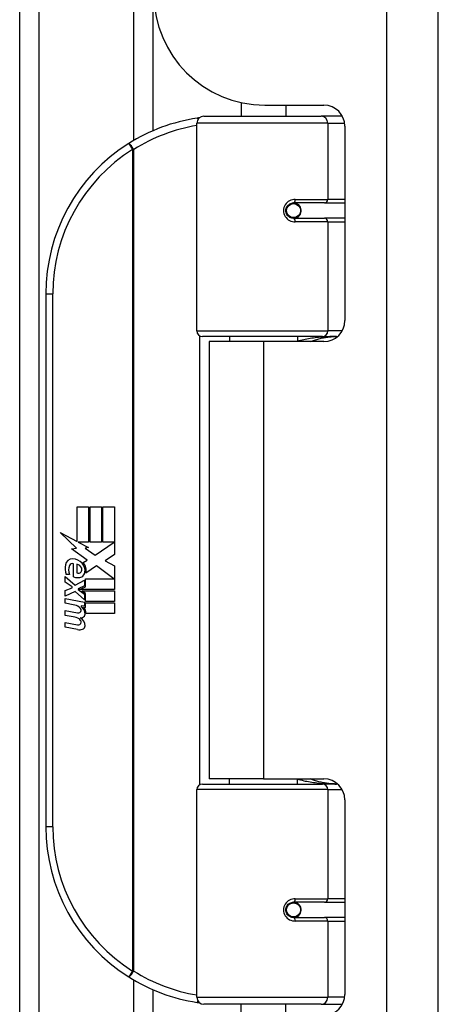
# Model space of a CAD drawing. Header units: inches. Extents: x 2.8 to 76.4, y 4.6 to 40.7.
# Tile 41 of 69: x 21.9 to 23.1, y 18 to 20.7. Entities that reach past the tile are written whole.
import ezdxf

# ---------------------------------------------------------------- set-up
doc = ezdxf.new("R2010")
doc.units = ezdxf.units.IN
doc.header["$MEASUREMENT"] = 0
doc.layers.add('Visible Edges(ANSI)', color=7, linetype='Continuous', lineweight=25)
doc.layers.add('Visible Tangent Edges(ANSI)', color=7, linetype='Continuous', lineweight=25)

msp = doc.modelspace()

# ---------------------------------------------------------------- linework, layer by layer
at = {"layer": 'Visible Edges(ANSI)'}
for p, q in [((23.0814, 15.1129), (23.0814, 30.6239)), ((21.9034, 16.144), (21.9034, 29.5928)), ((22.2784, 25.311), (22.2784, 20.4258)), ((22.5264, 20.5052), (22.5264, 20.4669)), ((22.5934, 20.4979), (22.7594, 20.4979)), ((22.6524, 20.4979), (22.6524, 20.4669)), ((22.4216, 20.4669), (22.7515, 20.4669)), ((22.8099, 20.4669), (22.7515, 20.4669)), ((22.8099, 20.4669), (22.8113, 20.4669)), ((22.4019, 19.8626), (22.4019, 20.4472)), ((22.8184, 20.4388), (22.8184, 19.8914)), ((22.6688, 20.2221), (22.6692, 20.2202)), ((22.6741, 20.2208), (22.6691, 20.2208)), ((22.761, 20.2228), (22.6741, 20.2228)), ((22.6765, 20.2207), (22.6765, 20.2227)), ((22.761, 20.2228), (22.8184, 20.2228)), ((22.6741, 20.1795), (22.761, 20.1795)), ((22.6771, 20.1817), (22.6776, 20.1795)), ((22.8184, 20.1795), (22.761, 20.1795)), ((21.9769, 19.9669), (21.9769, 18.4669)), ((22.7553, 19.8468), (22.4177, 19.8468)), ((22.494, 19.8468), (22.494, 19.8324)), ((22.6849, 19.8468), (22.6849, 19.8324)), ((22.7553, 19.8468), (22.798, 19.8468)), ((22.5894, 19.8324), (22.4364, 19.8324)), ((22.4364, 19.8324), (22.4364, 18.6014)), ((22.7594, 19.8324), (22.5894, 19.8324)), ((22.0648, 19.3669), (22.0969, 19.3669)), ((22.0648, 19.2699), (22.0648, 19.3669)), ((22.0969, 19.3669), (22.0969, 19.2682)), ((22.1014, 19.3669), (22.1335, 19.3669)), ((22.1014, 19.2682), (22.1014, 19.3669)), ((22.1335, 19.3669), (22.1335, 19.2682)), ((22.1377, 19.2682), (22.1377, 19.3669)), ((22.1377, 19.3669), (22.1698, 19.3669)), ((22.1698, 19.3669), (22.1698, 19.2331)), ((22.0171, 19.2947), (22.0648, 19.2699)), ((22.0633, 19.2509), (22.0171, 19.2947)), ((22.0682, 19.2682), (22.0975, 19.2529)), ((22.0969, 19.2682), (22.0682, 19.2682)), ((22.1335, 19.2682), (22.1014, 19.2682)), ((22.1155, 19.2313), (22.1692, 19.2682)), ((22.1692, 19.2682), (22.1377, 19.2682)), ((22.0492, 19.2489), (22.0633, 19.2509)), ((22.0932, 19.2175), (22.0492, 19.2489)), ((22.0975, 19.2529), (22.0875, 19.2509)), ((22.0875, 19.2509), (22.1155, 19.2313)), ((22.0816, 19.2105), (22.0932, 19.2175)), ((22.1698, 19.2331), (22.1437, 19.2155)), ((22.1437, 19.2155), (22.1698, 19.2016)), ((22.0552, 19.1704), (22.0552, 19.207)), ((22.0642, 19.2055), (22.0642, 19.1815)), ((22.1196, 19.2013), (22.0897, 19.1806)), ((22.1686, 19.1647), (22.1196, 19.2013)), ((22.1698, 19.2016), (22.1698, 19.1347)), ((22.0315, 19.1716), (22.0594, 19.147)), ((22.0315, 19.1554), (22.0315, 19.1716)), ((22.051, 19.1419), (22.0315, 19.1554)), ((22.0432, 19.177), (22.0342, 19.177)), ((22.0594, 19.147), (22.0861, 19.1608)), ((22.0861, 19.1608), (22.0861, 19.1446)), ((22.089, 19.1647), (22.1686, 19.1647)), ((22.089, 19.1422), (22.089, 19.1647)), ((22.0315, 19.132), (22.051, 19.1395)), ((22.0315, 19.1158), (22.0315, 19.132)), ((22.0596, 19.1293), (22.0315, 19.1158)), ((22.051, 19.1395), (22.051, 19.1419)), ((22.0861, 19.105), (22.0596, 19.1293)), ((22.0861, 19.1446), (22.0678, 19.1368)), ((22.0678, 19.1368), (22.0678, 19.1347)), ((22.0678, 19.1347), (22.0861, 19.1213)), ((22.0713, 19.1347), (22.089, 19.1422)), ((22.1698, 19.1347), (22.0713, 19.1347)), ((22.0786, 19.1305), (22.1698, 19.1305)), ((22.089, 19.123), (22.0786, 19.1305)), ((22.1698, 19.1305), (22.1698, 19.1008)), ((22.0315, 19.1089), (22.0861, 19.0993)), ((22.0315, 19.0957), (22.0315, 19.1089)), ((22.0861, 19.1213), (22.0861, 19.105)), ((22.0861, 19.0993), (22.0861, 19.0879)), ((22.089, 19.1008), (22.089, 19.123)), ((22.1698, 19.1008), (22.089, 19.1008)), ((22.054, 19.0917), (22.0315, 19.0957)), ((22.0315, 19.075), (22.066, 19.0689)), ((22.0315, 19.0618), (22.0315, 19.075)), ((22.0765, 19.0887), (22.0765, 19.0858)), ((22.0861, 19.0879), (22.0765, 19.0887)), ((22.0828, 19.0848), (22.089, 19.0843)), ((22.089, 19.0966), (22.1698, 19.0966)), ((22.089, 19.0843), (22.089, 19.0966)), ((22.1698, 19.0966), (22.1698, 19.0669)), ((22.054, 19.0578), (22.0315, 19.0618)), ((22.0315, 19.0414), (22.066, 19.0353)), ((22.0315, 19.0282), (22.0315, 19.0414)), ((22.1698, 19.0669), (22.0903, 19.0669)), ((22.0658, 19.0215), (22.0315, 19.0282)), ((22.5894, 18.6014), (22.4364, 18.6014)), ((22.494, 18.587), (22.494, 18.6014)), ((22.5894, 18.6014), (22.7594, 18.6014)), ((22.6849, 18.587), (22.6849, 18.6014)), ((22.4019, 17.9866), (22.4019, 18.5712)), ((22.4177, 18.587), (22.7553, 18.587)), ((22.798, 18.587), (22.7553, 18.587)), ((22.8184, 18.5423), (22.8184, 17.9949)), ((22.761, 18.2543), (22.6741, 18.2543)), ((22.6771, 18.2521), (22.6776, 18.2543)), ((22.761, 18.2543), (22.8184, 18.2543)), ((22.6688, 18.2116), (22.6692, 18.2136)), ((22.6691, 18.213), (22.6741, 18.213)), ((22.6741, 18.211), (22.761, 18.211)), ((22.6765, 18.2131), (22.6765, 18.2111)), ((22.8184, 18.211), (22.761, 18.211)), ((22.2784, 18.008), (22.2784, 16.0559)), ((22.7515, 17.9669), (22.4216, 17.9669)), ((22.5264, 17.9286), (22.5264, 17.9669)), ((22.6524, 17.9359), (22.6524, 17.9669)), ((22.7515, 17.9669), (22.8099, 17.9669)), ((22.8113, 17.9669), (22.8099, 17.9669))]:
    msp.add_line(p, q, dxfattribs=at)
at = {"layer": 'Visible Edges(ANSI)', "flags": 128}
for points in [[(22.4089, 20.4622), (22.4087, 20.4622), (22.4084, 20.4622), (22.4082, 20.4621), (22.4079, 20.4621), (22.4077, 20.4621), (22.4074, 20.462), (22.4072, 20.462), (22.4069, 20.462), (22.4067, 20.4619), (22.4064, 20.4619), (22.4062, 20.4619), (22.4059, 20.4618), (22.4057, 20.4618), (22.4054, 20.4617), (22.4052, 20.4617), (22.4049, 20.4617), (22.4047, 20.4616), (22.4044, 20.4616), (22.4042, 20.4616), (22.4039, 20.4615), (22.4037, 20.4615), (22.4035, 20.4615), (22.4032, 20.4614), (22.403, 20.4614)], [(22.6741, 20.1795), (22.6715, 20.1797), (22.6689, 20.1801), (22.6663, 20.181), (22.6638, 20.1821), (22.6614, 20.1836), (22.6592, 20.1854), (22.6573, 20.1875), (22.6556, 20.1899), (22.6543, 20.1925), (22.6533, 20.1953), (22.6527, 20.1982), (22.6524, 20.2011), (22.6527, 20.2041), (22.6533, 20.207), (22.6542, 20.2097), (22.6556, 20.2124), (22.6573, 20.2147), (22.6592, 20.2169), (22.6614, 20.2187), (22.6638, 20.2202), (22.6663, 20.2213), (22.6688, 20.2221), (22.6715, 20.2226), (22.6741, 20.2228)], [(22.7211, 19.8324), (22.7241, 19.8336), (22.7272, 19.8347), (22.7302, 19.8358), (22.7333, 19.8368), (22.7363, 19.8378), (22.7394, 19.8387), (22.7424, 19.8396), (22.7455, 19.8405), (22.7486, 19.8412), (22.7517, 19.842), (22.7548, 19.8426), (22.7579, 19.8432), (22.761, 19.8438), (22.7641, 19.8443), (22.7672, 19.8448), (22.7703, 19.8452), (22.7734, 19.8456), (22.7765, 19.8459), (22.7796, 19.8462), (22.7827, 19.8464), (22.7858, 19.8466), (22.7889, 19.8467), (22.792, 19.8468), (22.7951, 19.8468)], [(22.7951, 18.587), (22.792, 18.587), (22.7889, 18.5871), (22.7858, 18.5872), (22.7827, 18.5874), (22.7796, 18.5876), (22.7765, 18.5879), (22.7734, 18.5882), (22.7703, 18.5885), (22.7672, 18.589), (22.7641, 18.5894), (22.761, 18.59), (22.7579, 18.5905), (22.7548, 18.5912), (22.7517, 18.5918), (22.7486, 18.5925), (22.7455, 18.5933), (22.7424, 18.5942), (22.7394, 18.595), (22.7363, 18.596), (22.7333, 18.5969), (22.7302, 18.598), (22.7272, 18.5991), (22.7241, 18.6002), (22.7211, 18.6014)], [(22.6741, 18.211), (22.6715, 18.2111), (22.6688, 18.2116), (22.6663, 18.2125), (22.6638, 18.2136), (22.6614, 18.2151), (22.6592, 18.2169), (22.6573, 18.219), (22.6556, 18.2214), (22.6542, 18.224), (22.6533, 18.2268), (22.6527, 18.2297), (22.6524, 18.2327), (22.6527, 18.2356), (22.6533, 18.2385), (22.6543, 18.2413), (22.6556, 18.2439), (22.6573, 18.2463), (22.6592, 18.2484), (22.6614, 18.2502), (22.6638, 18.2516), (22.6663, 18.2528), (22.6689, 18.2536), (22.6715, 18.2541), (22.6741, 18.2543)], [(22.403, 17.9724), (22.4032, 17.9724), (22.4035, 17.9723), (22.4037, 17.9723), (22.4039, 17.9722), (22.4042, 17.9722), (22.4044, 17.9722), (22.4047, 17.9721), (22.4049, 17.9721), (22.4052, 17.9721), (22.4054, 17.972), (22.4057, 17.972), (22.4059, 17.972), (22.4062, 17.9719), (22.4064, 17.9719), (22.4067, 17.9718), (22.4069, 17.9718), (22.4072, 17.9718), (22.4074, 17.9717), (22.4077, 17.9717), (22.4079, 17.9717), (22.4082, 17.9716), (22.4084, 17.9716), (22.4087, 17.9716), (22.4089, 17.9715)]]:
    msp.add_lwpolyline(points, dxfattribs=at)
at = {"layer": 'Visible Edges(ANSI)'}
for centre in [(22.6741, 20.2011), (22.6741, 18.2326)]:
    msp.add_circle(centre, 0.0197, dxfattribs=at)
for centre, radius, start, end in [((22.5934, 20.8099), 0.312, 180, 270), ((22.7594, 20.4388), 0.0591, 0, 90), ((22.4769, 19.9669), 0.5, 98.5081, 122.2377), ((22.4216, 20.4472), 0.0197, 90, 180), ((22.4769, 19.9669), 0.5, 122.2377, 180), ((22.6741, 20.2011), 0.0217, 279.147, 90), ((22.7594, 19.8914), 0.0591, 270, 0), ((22.4177, 19.8626), 0.0157, 180, 270), ((22.0517, 19.2011), 0.0197, 86.5646, 171.5605), ((22.0505, 19.181), 0.0398, 44.1684, 86.5646), ((22.0576, 19.188), 0.0299, 350.4085, 44.1684), ((22.0576, 19.188), 0.033, 347.079, 43.1785), ((22.0922, 19.1951), 0.0607, 171.5605, 197.3343), ((22.0716, 19.1888), 0.0307, 154.6784, 202.5609), ((22.0525, 19.1978), 0.0096, 73.5261, 154.6784), ((22.0622, 19.1888), 0.0168, 19.3797, 82.9975), ((22.0688, 19.1899), 0.00955, 241.4547, 321.1652), ((22.0677, 19.1908), 0.0109, 321.1652, 19.3797), ((22.0719, 19.1843), 0.0152, 293.8445, 355.0802), ((22.0666, 19.1962), 0.0282, 246.1555, 293.8445), ((22.046, 19.0459), 0.0465, 57.5992, 80), ((22.0682, 19.081), 0.0123, 260, 293.5571), ((22.0641, 19.0745), 0.0126, 6.03, 57.5992), ((22.0707, 19.0752), 0.006, 293.5571, 6.03), ((22.0636, 19.0656), 0.024, 359.4776, 57.4114), ((22.0664, 19.0674), 0.024, 358.7952, 46.5849), ((22.0466, 19.0119), 0.0465, 58.5584, 80.8257), ((22.0641, 19.0409), 0.0126, 6.1027, 57.6083), ((22.0707, 19.0416), 0.006, 293.5487, 6.1027), ((22.072, 19.0833), 0.0288, 273.6169, 286.9928), ((22.0631, 19.0325), 0.0246, 359.6788, 63.9508), ((22.0775, 19.0655), 0.0101, 286.9928, 359.4776), ((22.0713, 19.0498), 0.0288, 259, 288.4748), ((22.0682, 19.0474), 0.0123, 259.9922, 293.5487), ((22.0771, 19.0324), 0.0105, 288.4748, 359.6788), ((22.7594, 18.5423), 0.0591, 0, 90), ((22.4177, 18.5712), 0.0157, 90, 180), ((22.4769, 18.4669), 0.5, 180, 237.7623), ((22.6741, 18.2326), 0.0217, 270, 80.853), ((22.4769, 18.4669), 0.5, 237.7623, 261.4919), ((22.7594, 17.9949), 0.0591, 270, 0), ((22.4216, 17.9866), 0.0197, 180, 270)]:
    msp.add_arc(centre, radius, start, end, dxfattribs=at)
at = {"layer": 'Visible Tangent Edges(ANSI)'}
for p, q in [((22.9354, 30.6239), (22.9354, 15.1129)), ((21.9573, 29.5928), (21.9573, 16.144)), ((22.2246, 20.3985), (22.2246, 25.3382)), ((22.7705, 20.4472), (22.4019, 20.4472)), ((22.7705, 20.4472), (22.8178, 20.4472)), ((22.7705, 20.4472), (22.7705, 20.2326)), ((22.2102, 20.3898), (22.2207, 20.3732)), ((22.2207, 20.3732), (22.2207, 18.0606)), ((22.2207, 20.3732), (22.2245, 20.3732)), ((22.2245, 18.0606), (22.2245, 20.3732)), ((22.6788, 20.2326), (22.7705, 20.2326)), ((22.8184, 20.2326), (22.7705, 20.2326)), ((22.7705, 20.1696), (22.6788, 20.1696)), ((22.7705, 20.1696), (22.7705, 19.8626)), ((22.7705, 20.1696), (22.8184, 20.1696)), ((21.9769, 19.9669), (21.9966, 19.9669)), ((21.9966, 18.4669), (21.9966, 19.9669)), ((22.4019, 19.8626), (22.7705, 19.8626)), ((22.4096, 19.849), (22.4096, 18.5847)), ((22.8109, 19.8626), (22.7705, 19.8626)), ((22.5894, 19.8324), (22.5894, 18.6014)), ((22.7705, 18.5712), (22.4019, 18.5712)), ((22.7705, 18.5712), (22.8109, 18.5712)), ((22.7705, 18.5712), (22.7705, 18.2641)), ((21.9966, 18.4669), (21.9769, 18.4669)), ((22.6788, 18.2641), (22.7705, 18.2641)), ((22.8184, 18.2641), (22.7705, 18.2641)), ((22.7705, 18.2011), (22.6788, 18.2011)), ((22.7705, 18.2011), (22.7705, 17.9866)), ((22.7705, 18.2011), (22.8184, 18.2011)), ((22.2207, 18.0606), (22.2102, 18.044)), ((22.2245, 18.0606), (22.2207, 18.0606)), ((22.2246, 16.144), (22.2246, 18.0352)), ((22.4019, 17.9866), (22.7705, 17.9866)), ((22.8178, 17.9866), (22.7705, 17.9866))]:
    msp.add_line(p, q, dxfattribs=at)
at = {"layer": 'Visible Tangent Edges(ANSI)', "flags": 128}
for points in [[(22.6788, 20.2326), (22.6748, 20.2324), (22.6707, 20.2317), (22.6668, 20.2305), (22.6629, 20.2288), (22.6593, 20.2266), (22.6559, 20.224), (22.6529, 20.2209), (22.6504, 20.2175), (22.6483, 20.2137), (22.6468, 20.2096), (22.6459, 20.2054), (22.6456, 20.2011), (22.6459, 20.1968), (22.6468, 20.1926), (22.6484, 20.1886), (22.6504, 20.1848), (22.653, 20.1813), (22.656, 20.1782), (22.6593, 20.1756), (22.663, 20.1735), (22.6668, 20.1718), (22.6708, 20.1706), (22.6748, 20.1699), (22.6788, 20.1696)], [(22.7951, 19.8468), (22.7905, 19.8468), (22.7858, 19.8467), (22.7812, 19.8466), (22.7765, 19.8464), (22.7718, 19.8462), (22.7672, 19.846), (22.7625, 19.8457), (22.7578, 19.8453), (22.7532, 19.8449), (22.7485, 19.8445), (22.7439, 19.844), (22.7393, 19.8435), (22.7346, 19.8429), (22.73, 19.8422), (22.7255, 19.8416), (22.7209, 19.8408), (22.7163, 19.84), (22.7118, 19.8392), (22.7072, 19.8383), (22.7027, 19.8374), (22.6982, 19.8364), (22.6938, 19.8354), (22.6893, 19.8343), (22.6849, 19.8332)], [(22.6849, 18.6006), (22.6893, 18.5995), (22.6938, 18.5984), (22.6982, 18.5974), (22.7027, 18.5964), (22.7072, 18.5954), (22.7118, 18.5946), (22.7163, 18.5937), (22.7209, 18.593), (22.7255, 18.5922), (22.73, 18.5915), (22.7346, 18.5909), (22.7393, 18.5903), (22.7439, 18.5898), (22.7485, 18.5893), (22.7532, 18.5888), (22.7578, 18.5884), (22.7625, 18.5881), (22.7672, 18.5878), (22.7718, 18.5875), (22.7765, 18.5873), (22.7812, 18.5872), (22.7858, 18.5871), (22.7905, 18.587), (22.7951, 18.587)], [(22.6788, 18.2641), (22.6748, 18.2639), (22.6707, 18.2632), (22.6668, 18.262), (22.6629, 18.2603), (22.6593, 18.2581), (22.656, 18.2555), (22.653, 18.2525), (22.6504, 18.249), (22.6484, 18.2452), (22.6468, 18.2412), (22.6459, 18.237), (22.6455, 18.2327), (22.6459, 18.2284), (22.6468, 18.2242), (22.6483, 18.2201), (22.6504, 18.2163), (22.6529, 18.2128), (22.6559, 18.2098), (22.6593, 18.2071), (22.6629, 18.205), (22.6668, 18.2033), (22.6707, 18.2021), (22.6748, 18.2014), (22.6788, 18.2011)]]:
    msp.add_lwpolyline(points, dxfattribs=at)
at = {"layer": 'Visible Tangent Edges(ANSI)'}
for centre, start, end in [((22.4807, 19.9669), 99.4349, 122.2377), ((22.4769, 19.9669), 122.2377, 180), ((22.4769, 18.4669), 180, 237.7623), ((22.4807, 18.4669), 237.7623, 260.5651)]:
    msp.add_arc(centre, 0.4803, start, end, dxfattribs=at)
for centre, major_axis, ratio, start_param, end_param in [((22.4059, 20.4419), (-0.0029, 0.0195), 0.187781, 5.698095, 6.283185), ((22.7515, 20.4472), (0, 0.0197), 0.965926, 4.712389, 6.283185), ((22.8099, 20.4472), (0, 0.0197), 0.965926, 6.20384, 6.283185), ((22.2207, 20.3732), (-0.0105, 0.0167), 0.161367, 4.610972, 6.283185), ((22.6741, 20.2326), (0, -0.00984), 0.476565, 0, 1.570796), ((22.761, 20.2326), (0, -0.00984), 0.965926, 0, 1.570796), ((22.6741, 20.1696), (0, 0.00984), 0.476565, 4.712389, 6.283185), ((22.761, 20.1696), (0, 0.00984), 0.965926, 4.712389, 6.283185), ((22.7553, 19.8626), (0, -0.0157), 0.965926, 0, 1.570796), ((22.7553, 18.5712), (0, 0.0157), 0.965926, 4.712389, 6.283185), ((22.6741, 18.2641), (0, -0.00984), 0.476565, 0, 1.570796), ((22.761, 18.2641), (0, -0.00984), 0.965926, 0, 1.570796), ((22.6741, 18.2011), (0, 0.00984), 0.476565, 4.712389, 6.283185), ((22.761, 18.2011), (0, 0.00984), 0.965926, 4.712389, 6.283185), ((22.2207, 18.0606), (-0.0105, -0.0167), 0.161367, 0, 1.672214), ((22.4059, 17.9919), (-0.0029, -0.0195), 0.187781, 0, 0.58509), ((22.7515, 17.9866), (0, -0.0197), 0.965926, 0, 1.570796), ((22.8099, 17.9866), (0, -0.0197), 0.965926, 0, 0.079346)]:
    msp.add_ellipse(centre, major_axis=major_axis, ratio=ratio, start_param=start_param, end_param=end_param, dxfattribs=at)

doc.saveas('drawing.dxf')
